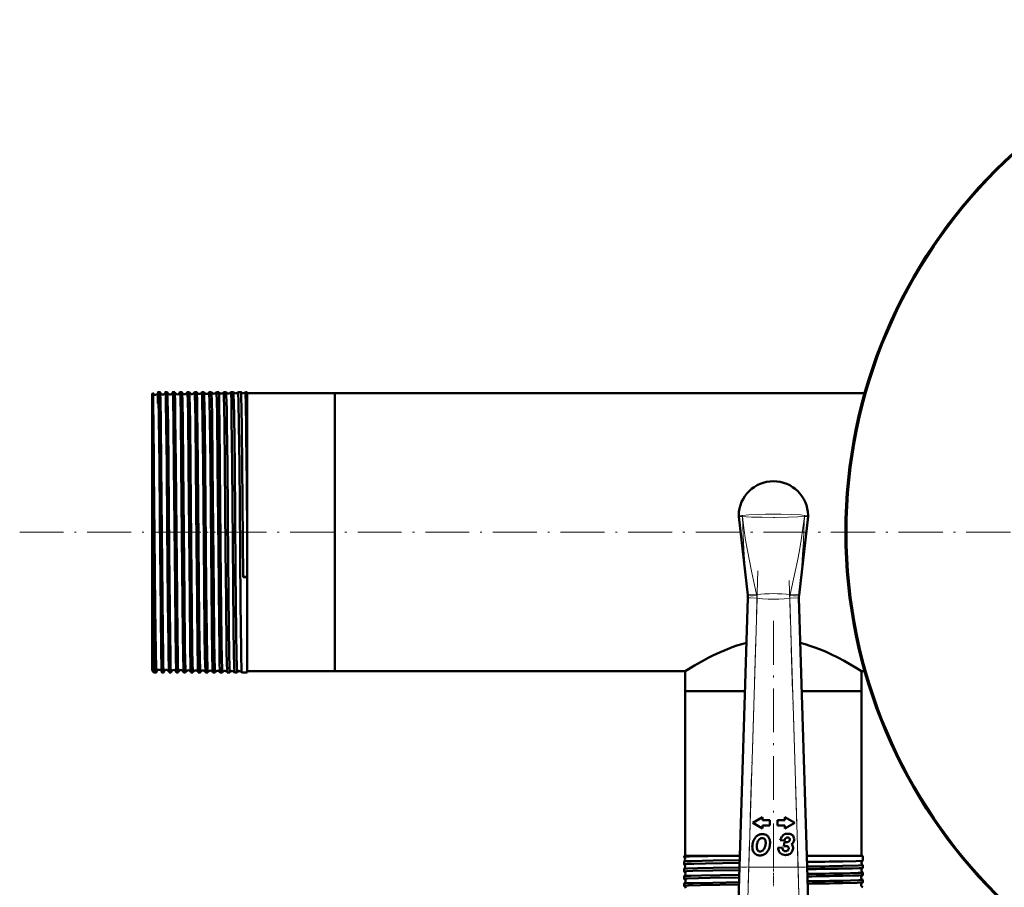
# Model space of a CAD drawing. Extents: x -1438 to 1837, y -1673 to 612.
# Tile 28 of 95: x -229 to 40, y -823 to -586. Entities that reach past the tile are written whole.
import ezdxf

# ---------------------------------------------------------------- set-up
doc = ezdxf.new("R2010")
doc.units = 0
doc.linetypes.add('DASHDOT', pattern=[18.5, 12, -3, 0.5, -3])

msp = doc.modelspace()

# ---------------------------------------------------------------- linework, layer by layer
at = {"color": 7, "lineweight": 50}
for p, q in [((-193.21, -688.03), (-193, -687.83)), ((-193.21, -688.03), (-193.21, -707.74)), ((-191.06, -687.53), (-191.56, -687.53)), ((-189.06, -687.53), (-189.56, -687.53)), ((-187.05, -687.53), (-187.57, -687.53)), ((-185.05, -687.53), (-185.57, -687.53)), ((-183.04, -687.53), (-183.58, -687.53)), ((-181.03, -687.53), (-181.59, -687.53)), ((-179.02, -687.53), (-179.59, -687.53)), ((-177.01, -687.53), (-177.61, -687.53)), ((-174.99, -687.53), (-175.62, -687.53)), ((-174.99, -687.54), (-174.99, -687.53)), ((-173.64, -687.53), (-173.64, -687.54)), ((-172.97, -687.53), (-173.64, -687.53)), ((-172.97, -687.54), (-172.97, -687.53)), ((-171.65, -687.53), (-171.66, -687.54)), ((-170.95, -687.53), (-171.65, -687.53)), ((-170.95, -687.54), (-170.95, -687.53)), ((-169.67, -687.53), (-169.68, -687.54)), ((-168.93, -687.53), (-169.67, -687.53)), ((-168.93, -687.54), (-168.93, -687.53)), ((-167.7, -687.53), (-167.7, -687.54)), ((-167.21, -687.53), (-167.7, -687.53)), ((-167.21, -687.53), (-167.21, -707.5)), ((-143.21, -687.84), (-167.21, -687.84)), ((-143.21, -687.84), (-143.21, -707.65)), ((-143.21, -687.84), (1.78, -687.84)), ((-143.21, -763.94), (-143.21, -687.84)), ((-193.21, -707.74), (-193.21, -763.75)), ((-192.71, -708.89), (-192.72, -707.51)), ((-168.32, -738.2), (-168.59, -707.5)), ((-167.21, -707.5), (-167.21, -724.99)), ((-143.21, -707.65), (-143.21, -763.94)), ((-192.71, -708.89), (-192.71, -764.25)), ((-32.69, -721.6), (-30.22, -743.08)), ((-13.73, -721.6), (-16.2, -743.08)), ((-167.21, -724.99), (-167.21, -738.15)), ((-168.32, -738.2), (-167.21, -738.19)), ((-167.21, -738.15), (-167.21, -738.19)), ((-167.21, -738.19), (-167.21, -764.25)), ((-30.22, -743.08), (-30.22, -743.09)), ((-16.2, -743.09), (-16.2, -743.08)), ((-32.44, -817.51), (-30.19, -743.87)), ((-30.19, -743.87), (-30.19, -743.8)), ((-16.23, -743.8), (-16.22, -743.87)), ((-16.22, -743.87), (-13.97, -817.51)), ((-193.21, -763.75), (-192.71, -764.25)), ((-192.06, -764.25), (-192.71, -764.25)), ((-191.99, -763.19), (-192, -763.48)), ((-190.06, -764.25), (-190.56, -764.25)), ((-188.06, -764.25), (-188.57, -764.25)), ((-186.05, -764.25), (-186.57, -764.25)), ((-184.04, -764.25), (-184.57, -764.25)), ((-182.04, -764.25), (-182.58, -764.25)), ((-180.03, -764.25), (-180.59, -764.25)), ((-178.01, -764.25), (-178.6, -764.25)), ((-176, -764.25), (-176.61, -764.25)), ((-173.98, -764.25), (-174.63, -764.25)), ((-173.98, -764.25), (-173.98, -764.25)), ((-172.64, -764.25), (-172.65, -764.25)), ((-171.96, -764.25), (-172.64, -764.25)), ((-171.96, -764.25), (-171.96, -764.25)), ((-170.66, -764.25), (-170.67, -764.25)), ((-169.94, -764.25), (-170.66, -764.25)), ((-169.94, -764.25), (-169.94, -764.25)), ((-168.68, -764.25), (-168.69, -764.25)), ((-167.21, -764.25), (-168.68, -764.25)), ((-143.21, -763.94), (-167.21, -763.94)), ((-143.21, -763.94), (-47.36, -763.94)), ((-47.36, -763.94), (-47.36, -769.44)), ((0.94, -763.94), (1.78, -763.94)), ((0.94, -763.94), (0.94, -769.44)), ((-47.36, -769.44), (-30.97, -769.44)), ((-47.36, -769.44), (-47.36, -814.44)), ((-47.36, -769.44), (-30.97, -769.44)), ((-15.44, -769.44), (-4.5, -769.44)), ((-15.44, -769.44), (0.94, -769.44)), ((-4.5, -769.44), (0.94, -769.44)), ((0.94, -769.44), (0.94, -814.44)), ((-26.17, -803.89), (-28.86, -805.44)), ((-28.86, -805.44), (-26.17, -806.99)), ((-26.17, -804.71), (-26.17, -803.89)), ((-24.17, -804.71), (-26.17, -804.71)), ((-24.17, -806.17), (-24.17, -804.71)), ((-20.05, -804.71), (-22.05, -804.71)), ((-22.05, -804.71), (-22.05, -806.17)), ((-20.05, -803.89), (-20.05, -804.71)), ((-17.36, -805.44), (-20.05, -803.89)), ((-20.05, -806.99), (-17.36, -805.44)), ((-26.17, -806.17), (-24.17, -806.17)), ((-26.17, -806.99), (-26.17, -806.17)), ((-22.05, -806.17), (-20.05, -806.17)), ((-20.05, -806.17), (-20.05, -806.99)), ((-21.32, -810.14), (-20.17, -810.29)), ((-20.13, -810.67), (-20.36, -811.8)), ((-19.77, -810.71), (-19.87, -810.71)), ((-18.86, -809.59), (-18.83, -809.62)), ((-20.79, -812.19), (-21.95, -812.29)), ((-19.02, -812.4), (-19.02, -812.45)), ((-47.67, -814.44), (-34.94, -814.44)), ((-47.67, -814.44), (-47.67, -814.78)), ((-47.67, -814.78), (-47.66, -814.79)), ((-47.66, -816), (-47.67, -816.01)), ((-47.67, -816.01), (-47.67, -816.76)), ((-34.94, -814.44), (-32.35, -814.44)), ((-14.07, -814.44), (-4.26, -814.44)), ((-4.26, -814.44), (1.25, -814.44)), ((1.25, -814.44), (1.25, -815.77)), ((1.25, -815.77), (1.25, -815.77)), ((-47.67, -818.03), (-47.67, -818.74)), ((-32.93, -833.42), (-32.44, -817.51)), ((-13.97, -817.51), (-13.49, -833.42)), ((1.25, -817.02), (1.25, -817.02)), ((1.25, -817.02), (1.25, -817.75)), ((1.25, -819.04), (1.25, -819.73)), ((-47.67, -820.05), (-47.67, -820.72)), ((1.25, -821.06), (1.25, -821.71)), ((-47.67, -822.07), (-47.67, -822.7))]:
    msp.add_line(p, q, dxfattribs=at)
at = {"color": 7, "lineweight": 18}
for p, q in [((-31.68, -721.57), (-31.69, -721.57)), ((-14.73, -721.57), (-14.73, -721.57)), ((-30.22, -743.09), (-30.26, -742.74)), ((-27.83, -742.95), (-27.78, -743.19)), ((-18.64, -743.19), (-18.59, -742.95)), ((-16.16, -742.74), (-16.2, -743.09)), ((-27.69, -743.95), (-30.19, -743.87)), ((-27.69, -743.95), (-29.94, -817.59)), ((-27.7, -743.9), (-27.69, -743.95)), ((-18.72, -743.95), (-16.22, -743.87)), ((-18.72, -743.95), (-18.72, -743.9)), ((-16.47, -817.59), (-18.72, -743.95)), ((-32.44, -817.51), (-29.94, -817.59)), ((-29.94, -817.59), (-30.43, -835.26)), ((-29.94, -817.59), (-16.47, -817.59)), ((-16.47, -817.59), (-13.97, -817.51)), ((-15.99, -835.26), (-16.47, -817.59))]:
    msp.add_line(p, q, dxfattribs=at)
at = {"color": 7, "linetype": 'DASHDOT', "lineweight": 18}
for p, q in [((-229.45, -725.89), (491.9, -725.89)), ((319.14, -725.89), (-45.56, -725.89)), ((-27.47, -736.5), (-30.17, -825.04)), ((-16.25, -825.04), (-18.95, -736.5)), ((-23.21, -750.15), (-23.21, -822.82))]:
    msp.add_line(p, q, dxfattribs=at)
at = {"color": 7, "linetype": 'DASHDOT', "lineweight": 18, "ltscale": 0.036654}
msp.add_line((-193.33, -725.89), (-191.87, -725.89), dxfattribs=at)
at = {"color": 7, "linetype": 'DASHDOT', "lineweight": 18, "ltscale": 0.0356}
msp.add_line((-189.92, -725.89), (-191.34, -725.89), dxfattribs=at)
at = {"color": 7, "linetype": 'DASHDOT', "lineweight": 18, "ltscale": 0.035617}
msp.add_line((-187.92, -725.89), (-189.34, -725.89), dxfattribs=at)
at = {"color": 7, "linetype": 'DASHDOT', "lineweight": 18, "ltscale": 0.035678}
msp.add_line((-185.92, -725.89), (-187.35, -725.89), dxfattribs=at)
at = {"color": 7, "linetype": 'DASHDOT', "lineweight": 18, "ltscale": 0.035936}
msp.add_line((-183.91, -725.89), (-185.35, -725.89), dxfattribs=at)
at = {"color": 7, "linetype": 'DASHDOT', "lineweight": 18, "ltscale": 0.03633}
msp.add_line((-181.91, -725.89), (-183.36, -725.89), dxfattribs=at)
at = {"color": 7, "linetype": 'DASHDOT', "lineweight": 18, "ltscale": 0.036844}
msp.add_line((-179.89, -725.89), (-181.37, -725.89), dxfattribs=at)
at = {"color": 7, "linetype": 'DASHDOT', "lineweight": 18, "ltscale": 0.037483}
msp.add_line((-177.88, -725.89), (-179.38, -725.89), dxfattribs=at)
at = {"color": 7, "linetype": 'DASHDOT', "lineweight": 18, "ltscale": 0.038246}
msp.add_line((-175.87, -725.89), (-177.4, -725.89), dxfattribs=at)
at = {"color": 7, "linetype": 'DASHDOT', "lineweight": 18, "ltscale": 0.039149}
msp.add_line((-173.85, -725.89), (-175.41, -725.89), dxfattribs=at)
at = {"color": 7, "linetype": 'DASHDOT', "lineweight": 18, "ltscale": 0.040157}
msp.add_line((-171.82, -725.89), (-173.43, -725.89), dxfattribs=at)
at = {"color": 7, "linetype": 'DASHDOT', "lineweight": 18, "ltscale": 0.041325}
msp.add_line((-169.8, -725.89), (-171.45, -725.89), dxfattribs=at)
at = {"color": 7, "linetype": 'DASHDOT', "lineweight": 18, "ltscale": 0.433284}
msp.add_line((-14.54, -817.59), (-31.87, -817.59), dxfattribs=at)
at = {"color": 7, "linetype": 'DASHDOT', "lineweight": 18, "ltscale": 0.045029}
msp.add_line((-23.21, -817.09), (-23.21, -818.89), dxfattribs=at)
at = {"color": 7, "linetype": 'DASHDOT', "lineweight": 18, "ltscale": 0.043887}
msp.add_line((-23.21, -819.12), (-23.21, -820.87), dxfattribs=at)
at = {"color": 7, "linetype": 'DASHDOT', "lineweight": 18, "ltscale": 0.042889}
msp.add_line((-23.21, -821.14), (-23.21, -822.86), dxfattribs=at)
at = {"color": 7, "lineweight": 50}
for points in [[(-192.72, -707.51), (-192.84, -695.79), (-192.89, -691.64), (-192.95, -688.84), (-192.99, -687.87), (-192.99, -687.84), (-193, -687.83)], [(-191.56, -687.53), (-191.56, -687.53), (-191.57, -687.54), (-191.57, -687.54), (-191.57, -687.56), (-191.6, -687.74), (-191.66, -689.38), (-191.69, -690.63)], [(-191.22, -707.5), (-191.37, -694.6), (-191.46, -689.37), (-191.51, -687.98), (-191.55, -687.58), (-191.55, -687.55), (-191.56, -687.54), (-191.56, -687.53), (-191.56, -687.53), (-191.56, -687.53)], [(-191.02, -687.93), (-191.05, -687.58), (-191.05, -687.55), (-191.06, -687.54), (-191.06, -687.53), (-191.06, -687.53), (-191.06, -687.53)], [(-190.72, -707.5), (-190.85, -695.73), (-190.95, -689.69), (-191.02, -687.93)], [(-189.56, -687.53), (-189.57, -687.53), (-189.57, -687.53), (-189.57, -687.54), (-189.57, -687.55), (-189.59, -687.68)], [(-189.22, -707.5), (-189.34, -696.39), (-189.44, -690.22), (-189.5, -688.26), (-189.53, -687.74), (-189.55, -687.56), (-189.56, -687.54), (-189.56, -687.54), (-189.56, -687.53), (-189.56, -687.53)], [(-189.03, -687.66), (-189.05, -687.55), (-189.05, -687.54), (-189.06, -687.53), (-189.06, -687.53)], [(-188.72, -707.5), (-188.83, -696.72), (-188.96, -689.53), (-189.02, -687.82), (-189.03, -687.66)], [(-187.57, -687.53), (-187.57, -687.53), (-187.57, -687.54), (-187.57, -687.54), (-187.59, -687.64)], [(-187.23, -707.5), (-187.35, -696.22), (-187.47, -689.31), (-187.53, -687.75), (-187.56, -687.56), (-187.56, -687.54), (-187.56, -687.54), (-187.56, -687.53), (-187.57, -687.53)], [(-187.04, -687.59), (-187.05, -687.54), (-187.05, -687.54), (-187.05, -687.53), (-187.05, -687.53)], [(-186.71, -707.5), (-186.86, -694.42), (-186.94, -690.01), (-187, -688.01), (-187.04, -687.59)], [(-185.57, -687.53), (-185.57, -687.53), (-185.57, -687.54), (-185.58, -687.54), (-185.59, -687.59)], [(-185.23, -707.5), (-185.39, -693.89), (-185.48, -689.19), (-185.54, -687.72), (-185.56, -687.55), (-185.57, -687.54), (-185.57, -687.54), (-185.57, -687.53), (-185.57, -687.53)], [(-184.71, -707.5), (-184.83, -696.04), (-184.93, -689.96), (-185, -687.93), (-185.04, -687.57)], [(-183.24, -707.5), (-183.39, -693.85), (-183.47, -689.89), (-183.53, -687.9), (-183.56, -687.57), (-183.57, -687.55), (-183.57, -687.54), (-183.57, -687.53), (-183.58, -687.53), (-183.58, -687.53)], [(-182.7, -707.5), (-182.82, -696.06), (-182.89, -691.73), (-182.96, -688.66), (-183.01, -687.74), (-183.03, -687.55)], [(-181.25, -707.5), (-181.38, -695.49), (-181.45, -691.1), (-181.51, -688.67), (-181.54, -687.95), (-181.57, -687.58), (-181.58, -687.55), (-181.58, -687.54), (-181.58, -687.53), (-181.58, -687.53), (-181.59, -687.53)], [(-180.69, -707.5), (-180.78, -698.94), (-180.86, -692.79), (-180.93, -689.28), (-180.97, -688.2), (-181.01, -687.66), (-181.02, -687.55)], [(-179.26, -707.5), (-179.39, -695.28), (-179.49, -689.7), (-179.54, -688.14), (-179.58, -687.6), (-179.59, -687.54), (-179.59, -687.54), (-179.59, -687.53), (-179.59, -687.53)], [(-178.68, -707.5), (-178.8, -696.02), (-178.87, -691.69), (-178.94, -688.64), (-178.99, -687.71), (-179, -687.58), (-179.01, -687.54)], [(-177.27, -707.5), (-177.41, -694.65), (-177.49, -690.23), (-177.57, -687.84), (-177.59, -687.57), (-177.6, -687.54), (-177.6, -687.54), (-177.6, -687.53), (-177.6, -687.53), (-177.61, -687.53)], [(-176.66, -707.5), (-176.82, -693.93), (-176.89, -689.94), (-176.96, -687.94), (-176.99, -687.61), (-177, -687.54)], [(-175.28, -707.5), (-175.44, -693.83), (-175.51, -689.89), (-175.57, -687.92), (-175.6, -687.58), (-175.61, -687.55), (-175.61, -687.54), (-175.62, -687.53), (-175.62, -687.53), (-175.62, -687.53)], [(-174.65, -707.5), (-174.77, -696), (-174.84, -691.67), (-174.91, -688.62), (-174.96, -687.69), (-174.98, -687.57), (-174.99, -687.54)], [(-173.3, -707.5), (-173.42, -696.41), (-173.48, -692.13), (-173.57, -688.36), (-173.61, -687.63), (-173.63, -687.54), (-173.63, -687.54), (-173.63, -687.53), (-173.64, -687.53)], [(-172.63, -707.5), (-172.75, -696.45), (-172.81, -692.19), (-172.91, -688.39), (-172.95, -687.66), (-172.96, -687.56), (-172.97, -687.54)], [(-171.32, -707.5), (-171.46, -694.65), (-171.53, -690.23), (-171.61, -687.84), (-171.64, -687.57), (-171.65, -687.54), (-171.65, -687.54), (-171.65, -687.53), (-171.65, -687.53), (-171.65, -687.53)], [(-170.61, -707.5), (-170.76, -693.95), (-170.82, -690.72), (-170.9, -688.04), (-170.93, -687.61), (-170.94, -687.55), (-170.95, -687.54)], [(-169.34, -707.5), (-169.45, -696.38), (-169.55, -690.22), (-169.63, -687.86), (-169.66, -687.57), (-169.67, -687.54), (-169.67, -687.54), (-169.67, -687.53), (-169.67, -687.53), (-169.67, -687.53)], [(-168.59, -707.5), (-168.69, -697.83), (-168.78, -691.4), (-168.82, -689.56), (-168.89, -687.8), (-168.91, -687.58), (-168.92, -687.54), (-168.93, -687.54)], [(-167.36, -707.5), (-167.46, -697.75), (-167.58, -690.3), (-167.63, -688.41), (-167.66, -687.85), (-167.68, -687.57), (-167.69, -687.54), (-167.69, -687.54), (-167.69, -687.53), (-167.69, -687.53), (-167.7, -687.53)], [(-190.67, -762.15), (-190.73, -759.17), (-190.87, -747.58), (-191.09, -722.07), (-191.22, -707.5)], [(-190.06, -764.25), (-190.06, -764.25), (-190.06, -764.25), (-190.06, -764.25), (-190.07, -764.24), (-190.07, -764.22), (-190.1, -763.98), (-190.17, -761.87), (-190.22, -759.54), (-190.31, -753.12), (-190.49, -734.79), (-190.72, -707.5)], [(-188.6, -764), (-188.65, -762.82), (-188.72, -759.72), (-188.77, -756.22), (-188.9, -745.11), (-189.08, -724.22), (-189.22, -707.5)], [(-188.06, -764.25), (-188.06, -764.25), (-188.06, -764.25), (-188.06, -764.25), (-188.07, -764.19), (-188.11, -763.72), (-188.15, -762.79), (-188.21, -759.71), (-188.3, -753.9), (-188.37, -746.99), (-188.52, -731.01), (-188.72, -707.5)], [(-186.59, -764.17), (-186.63, -763.47), (-186.72, -760.16), (-186.83, -752.14), (-186.94, -740.79), (-187.23, -707.5)], [(-186.05, -764.25), (-186.05, -764.25), (-186.06, -764.25), (-186.06, -764.24), (-186.07, -764.19), (-186.11, -763.66), (-186.14, -762.63), (-186.22, -759.22), (-186.28, -754.9), (-186.4, -743.86), (-186.63, -716.63), (-186.71, -707.5)], [(-184.59, -764.21), (-184.64, -763.47), (-184.73, -759.51), (-184.82, -753.59), (-184.99, -736.24), (-185.23, -707.5)], [(-184.04, -764.25), (-184.05, -764.25), (-184.05, -764.25), (-184.05, -764.24), (-184.07, -764.17), (-184.11, -763.53), (-184.18, -760.69), (-184.24, -757.46), (-184.39, -743.83), (-184.47, -734.63), (-184.71, -707.5)], [(-182.59, -764.23), (-182.62, -763.99), (-182.67, -762.82), (-182.77, -757.47), (-182.93, -743.78), (-183, -735.01), (-183.24, -707.5)], [(-182.04, -764.25), (-182.04, -764.25), (-182.04, -764.25), (-182.04, -764.24), (-182.06, -764.17), (-182.1, -763.53), (-182.14, -762.16), (-182.23, -757.54), (-182.35, -747.2), (-182.52, -728.62), (-182.7, -707.5)], [(-180.6, -764.23), (-180.62, -764.08), (-180.66, -763.3), (-180.7, -761.93), (-180.78, -757.64), (-180.93, -744.17), (-181.06, -729.33), (-181.25, -707.5)], [(-180.03, -764.25), (-180.03, -764.25), (-180.03, -764.25), (-180.03, -764.25), (-180.04, -764.23), (-180.05, -764.09), (-180.11, -762.82), (-180.16, -760.99), (-180.25, -755.51), (-180.31, -750.32), (-180.51, -728.66), (-180.69, -707.5)], [(-178.61, -764.24), (-178.62, -764.18), (-178.64, -763.92), (-178.71, -762.02), (-178.75, -759.78), (-178.84, -753.51), (-178.97, -740.5), (-179.26, -707.5)], [(-178.01, -764.25), (-178.02, -764.25), (-178.02, -764.25), (-178.02, -764.25), (-178.03, -764.19), (-178.07, -763.72), (-178.1, -762.79), (-178.17, -759.72), (-178.25, -753.91), (-178.39, -741.12), (-178.68, -707.5)], [(-176.62, -764.24), (-176.62, -764.22), (-176.67, -763.66), (-176.7, -762.79), (-176.76, -760), (-176.88, -751.04), (-177.07, -730.71), (-177.27, -707.5)], [(-176, -764.25), (-176, -764.25), (-176, -764.25), (-176, -764.25), (-176.01, -764.24), (-176.01, -764.2), (-176.05, -763.81), (-176.08, -763.04), (-176.14, -760.45), (-176.22, -755.13), (-176.35, -743.21), (-176.44, -733.77), (-176.66, -707.5)], [(-174.63, -764.25), (-174.64, -764.22), (-174.65, -764.12), (-174.69, -763.4), (-174.73, -762.09), (-174.81, -757.91), (-174.9, -751.1), (-175.08, -730.55), (-175.28, -707.5)], [(-173.98, -764.25), (-173.98, -764.25), (-173.99, -764.25), (-173.99, -764.25), (-173.99, -764.23), (-174.01, -764.09), (-174.07, -762.82), (-174.12, -760.99), (-174.2, -755.51), (-174.37, -739.56), (-174.65, -707.5)], [(-172.65, -764.25), (-172.66, -764.22), (-172.67, -764.13), (-172.71, -763.42), (-172.75, -762.12), (-172.83, -757.96), (-172.98, -744.81), (-173.1, -730.77), (-173.3, -707.5)], [(-171.96, -764.25), (-171.96, -764.25), (-171.97, -764.25), (-171.97, -764.25), (-171.97, -764.23), (-171.99, -764.09), (-172.05, -762.82), (-172.13, -759.23), (-172.23, -752.19), (-172.4, -733.42), (-172.63, -707.5)], [(-170.67, -764.25), (-170.67, -764.24), (-170.68, -764.21), (-170.7, -764.04), (-170.75, -762.69), (-170.83, -758.97), (-170.92, -751.81), (-171.13, -728.79), (-171.32, -707.5)], [(-169.94, -764.25), (-169.94, -764.25), (-169.94, -764.25), (-169.95, -764.25), (-169.95, -764.24), (-169.96, -764.22), (-169.98, -763.94), (-170.03, -762.69), (-170.1, -759.48), (-170.19, -753.64), (-170.36, -736.34), (-170.61, -707.5)], [(-168.69, -764.25), (-168.69, -764.23), (-168.71, -764.15), (-168.75, -763.53), (-168.84, -759.73), (-168.86, -758.17), (-169.01, -745.32), (-169.24, -718.62), (-169.34, -707.5)], [(-192.06, -764.25), (-192.06, -764.25), (-192.06, -764.25), (-192.07, -764.25), (-192.07, -764.24), (-192.07, -764.22), (-192.1, -764), (-192.15, -762.83), (-192.23, -758.77), (-192.38, -746.57), (-192.56, -726.76), (-192.71, -708.89)], [(-47.36, -763.94), (-44.81, -762.38), (-42.33, -760.96), (-40.87, -760.19), (-39.57, -759.54), (-38.18, -758.89), (-35.8, -757.88), (-34.51, -757.39), (-33.17, -756.94), (-31.88, -756.55), (-30.57, -756.2)], [(-15.85, -756.2), (-14.51, -756.56), (-13.2, -756.95), (-11.86, -757.41), (-10.56, -757.9), (-8.97, -758.56), (-7.45, -759.26), (-5.55, -760.19), (-3.82, -761.11), (-2.3, -761.97), (-0.7, -762.93), (0.94, -763.94)], [(-190.56, -764.25), (-190.57, -764.25), (-190.57, -764.25), (-190.57, -764.24), (-190.59, -764.15), (-190.63, -763.36), (-190.67, -762.15)], [(-192.03, -764.09), (-192.05, -764.23), (-192.06, -764.25), (-192.06, -764.25), (-192.06, -764.25), (-192.06, -764.25)], [(-190.04, -764.13), (-190.05, -764.24), (-190.06, -764.25), (-190.06, -764.25), (-190.06, -764.25)], [(-188.57, -764.25), (-188.57, -764.25), (-188.57, -764.25), (-188.57, -764.25), (-188.57, -764.24), (-188.58, -764.22), (-188.6, -764)], [(-188.04, -764.18), (-188.05, -764.24), (-188.05, -764.25), (-188.05, -764.25), (-188.06, -764.25)], [(-186.57, -764.25), (-186.57, -764.25), (-186.57, -764.25), (-186.58, -764.24), (-186.59, -764.17)], [(-34.94, -814.44), (-41.17, -814.54), (-46.19, -814.67), (-47.42, -814.73), (-47.64, -814.76), (-47.66, -814.77), (-47.67, -814.77), (-47.67, -814.78), (-47.67, -814.78)], [(-32.39, -815.63), (-39.67, -815.74), (-45.67, -815.88), (-47.39, -815.96), (-47.62, -815.99), (-47.65, -816), (-47.66, -816)], [(1.25, -815.77), (1.24, -815.78), (1.21, -815.79), (1.04, -815.81), (-0.57, -815.89), (-4.26, -815.98)], [(-32.41, -816.38), (-41.81, -816.53), (-44.97, -816.61), (-46.81, -816.67), (-47.36, -816.71), (-47.63, -816.74), (-47.66, -816.75), (-47.66, -816.75), (-47.67, -816.75), (-47.67, -816.76)], [(-32.47, -818.36), (-39.81, -818.48), (-45.22, -818.59), (-46.88, -818.66), (-47.58, -818.71), (-47.66, -818.73), (-47.67, -818.73), (-47.67, -818.73), (-47.67, -818.74)], [(-32.45, -817.65), (-39.69, -817.77), (-43.96, -817.85), (-46.75, -817.94), (-47.47, -817.99), (-47.63, -818.01), (-47.66, -818.03)], [(1.25, -817.02), (1.25, -817.02), (1.25, -817.03), (1.24, -817.03), (1.23, -817.04), (1.08, -817.06), (0.05, -817.12), (-4.26, -817.24)], [(1.24, -817.75), (1.23, -817.76), (1.18, -817.77), (0.86, -817.8), (0.28, -817.83), (-1.58, -817.9), (-4.26, -817.96)], [(1.25, -819.04), (1.25, -819.04), (1.25, -819.05), (1.25, -819.05), (1.23, -819.06), (1.1, -819.08), (-0.02, -819.15), (-4.26, -819.26)], [(-32.53, -820.35), (-40.47, -820.47), (-43.66, -820.54), (-46.68, -820.63), (-47.39, -820.67), (-47.64, -820.7), (-47.66, -820.71), (-47.66, -820.71), (-47.67, -820.72), (-47.67, -820.72)], [(-32.51, -819.67), (-42.87, -819.85), (-45.82, -819.93), (-46.82, -819.97), (-47.54, -820.02), (-47.64, -820.04), (-47.66, -820.05)], [(-32.57, -821.69), (-39.75, -821.81), (-45.15, -821.92), (-46.83, -821.99), (-47.55, -822.04), (-47.64, -822.05), (-47.66, -822.06)], [(1.24, -819.73), (1.23, -819.74), (1.18, -819.75), (0.85, -819.78), (0.27, -819.82), (-1.58, -819.88), (-4.26, -819.94)], [(1.25, -821.06), (1.25, -821.06), (1.25, -821.07), (1.25, -821.07), (1.24, -821.07), (1.21, -821.08), (0.86, -821.12), (0.18, -821.16), (-2.07, -821.23), (-4.26, -821.28)], [(1.24, -821.72), (1.2, -821.73), (1.01, -821.75), (-0.32, -821.82), (-4.26, -821.93)], [(-32.59, -822.33), (-43.13, -822.51), (-46.43, -822.6), (-47.35, -822.65), (-47.58, -822.68), (-47.66, -822.69), (-47.67, -822.7), (-47.67, -822.7), (-47.67, -822.7)]]:
    msp.add_lwpolyline(points, dxfattribs=at)
at = {"color": 7, "lineweight": 18}
for points in [[(-32.71, -721.26), (-32.71, -721.26), (-32.69, -721.26), (-32.59, -721.26), (-31.7, -721.29)], [(-31.7, -721.57), (-32.65, -721.6), (-32.69, -721.6), (-32.69, -721.6), (-32.69, -721.6)], [(-31.7, -721.29), (-29.89, -721.13), (-27.37, -721.01), (-25.41, -720.97), (-23.21, -720.96)], [(-30.26, -742.74), (-30.78, -737.48), (-31.2, -732.2), (-31.49, -726.89), (-31.7, -721.57)], [(-23.21, -721.84), (-26.31, -721.82), (-29.16, -721.74), (-30.66, -721.66), (-31.69, -721.57)], [(-31.68, -721.57), (-31.3, -724.81), (-30.82, -728.03), (-30.33, -730.9), (-29.79, -733.76), (-29.2, -736.6), (-27.83, -742.95)], [(-23.21, -720.96), (-21.12, -720.97), (-18.18, -721.04), (-15.8, -721.18), (-14.72, -721.29)], [(-14.73, -721.57), (-16.48, -721.7), (-19.07, -721.8), (-22.8, -721.84), (-23.21, -721.84)], [(-18.59, -742.95), (-17.22, -736.61), (-16.63, -733.77), (-16.09, -730.91), (-15.6, -728.04), (-15.12, -724.81), (-14.73, -721.57)], [(-14.72, -721.57), (-14.85, -725.11), (-15.01, -728.65), (-15.2, -731.94), (-15.44, -735.22), (-15.77, -738.99), (-16.16, -742.74)], [(-14.72, -721.29), (-13.74, -721.26), (-13.71, -721.26), (-13.71, -721.26), (-13.71, -721.26)], [(-13.73, -721.6), (-13.73, -721.6), (-13.74, -721.6), (-13.85, -721.6), (-14.72, -721.57)], [(-27.7, -743.9), (-29.47, -743.84), (-30.17, -743.8), (-30.19, -743.8), (-30.19, -743.8)], [(-18.72, -743.95), (-20.23, -744.1), (-21.74, -744.19), (-23.18, -744.22), (-24.61, -744.19), (-26.15, -744.1), (-27.69, -743.95)], [(-16.23, -743.8), (-16.23, -743.8), (-16.23, -743.8), (-16.26, -743.8), (-16.56, -743.82), (-18.72, -743.9)]]:
    msp.add_lwpolyline(points, dxfattribs=at)
at = {"color": 7, "lineweight": 50}
msp.add_circle((136.79, -725.89), 140, dxfattribs=at)
for centre, radius, start, end in [((136.79, -725.89), 140.27, 90, 270), ((-193, -687.83), 0.00315, 354.7032, 112.6783), ((-192.31, -687.53), 0.744, 203.4481, 273.7283), ((-192.31, -687.54), 0.737, 273.3138, 347.6902), ((-190.32, -687.5), 0.74, 193.6106, 273.8942), ((-190.31, -687.5), 0.737, 273.2791, 347.6441), ((-188.32, -687.47), 0.739, 192.9103, 273.9635), ((-188.31, -687.47), 0.736, 273.2163, 347.5984), ((-186.32, -687.43), 0.738, 192.3594, 274.0333), ((-186.31, -687.43), 0.736, 273.2373, 347.6414), ((-185.09, -687.57), 0.0493, 358.6271, 41.2036), ((-184.32, -687.4), 0.739, 193.2687, 273.9497), ((-184.31, -687.4), 0.738, 273.3031, 346.7899), ((-183.54, -687.57), 0.0489, 138.8207, 181.4778), ((-183.06, -687.55), 0.0288, 0.4157, 48.9947), ((-182.32, -687.36), 0.741, 195.1965, 273.8573), ((-182.31, -687.36), 0.74, 273.3821, 344.8677), ((-181.57, -687.55), 0.0285, 131.0654, 179.7417), ((-181.04, -687.55), 0.0192, 2.8916, 55.6593), ((-180.31, -687.32), 0.743, 197.5459, 273.7922), ((-180.31, -687.32), 0.741, 273.4569, 342.5085), ((-179.58, -687.55), 0.0189, 124.3784, 177.2761), ((-179.03, -687.55), 0.0138, 5.9687, 61.5169), ((-178.31, -687.29), 0.743, 200.1057, 273.7572), ((-178.31, -687.29), 0.743, 273.4988, 339.9422), ((-177.6, -687.54), 0.0135, 118.4026, 174.265), ((-177.01, -687.54), 0.0107, 9.3811, 66.4284), ((-176.31, -687.25), 0.744, 202.8055, 273.7237), ((-176.31, -687.25), 0.743, 273.527, 337.237), ((-175.62, -687.54), 0.0103, 113.2812, 170.6999), ((-174.31, -687.22), 0.745, 205.6186, 273.7008), ((-174.31, -687.22), 0.744, 273.5498, 334.4154), ((-172.31, -687.18), 0.745, 208.5378, 273.6927), ((-172.31, -687.18), 0.745, 273.5751, 331.4834), ((-170.31, -687.15), 0.745, 211.5554, 273.6777), ((-170.31, -687.15), 0.745, 273.5828, 328.468), ((-168.31, -687.11), 0.746, 214.7181, 273.6581), ((-168.31, -687.11), 0.745, 273.5853, 325.3141), ((-15776.39, -849.5), 15609.68, 0.45703, 0.521214), ((-23.21, -721.44), 9.5, 90, 178.9168), ((-23.21, -721.44), 9.5, 1.0875, 89.9999), ((-30.21, -721.31), 2.5, 178.92, 186.5601), ((-16.24, -721.31), 2.53, 353.4796, 1.0425), ((-35.23, -743.64), 5.04, 358.2598, 6.283), ((-11.19, -743.64), 5.04, 173.717, 181.7402), ((-191.32, -764.27), 0.738, 87.0627, 167.5895), ((-191.31, -764.27), 0.74, 14.2855, 87.6062), ((-189.32, -764.3), 0.738, 87.0154, 167.5481), ((-189.31, -764.3), 0.738, 13.35, 87.7003), ((-187.32, -764.33), 0.738, 86.9982, 167.6163), ((-187.31, -764.33), 0.737, 12.4592, 87.7724), ((-186.11, -764.21), 0.0684, 322.9723, 1.9414), ((-185.32, -764.37), 0.738, 87.025, 167.3976), ((-185.31, -764.37), 0.737, 12.5744, 87.7628), ((-184.52, -764.21), 0.0685, 177.9758, 216.9253), ((-184.07, -764.23), 0.037, 314.7354, 0.6159), ((-183.32, -764.41), 0.74, 87.1115, 165.8569), ((-183.31, -764.41), 0.739, 14.1043, 87.674), ((-182.56, -764.23), 0.0369, 179.2941, 225.0843), ((-182.05, -764.23), 0.0236, 307.8416, 358.5455), ((-181.32, -764.44), 0.742, 87.188, 163.6601), ((-181.31, -764.44), 0.741, 16.303, 87.5838), ((-180.58, -764.23), 0.023, 181.366, 232.4116), ((-180.03, -764.24), 0.0162, 301.3736, 355.646), ((-179.31, -764.48), 0.743, 87.2431, 161.2106), ((-179.31, -764.48), 0.742, 18.7629, 87.538), ((-178.59, -764.24), 0.0159, 184.1363, 238.7446), ((-177.31, -764.51), 0.744, 87.276, 158.5644), ((-178.02, -764.24), 0.0121, 296.0214, 352.3982), ((-177.31, -764.51), 0.743, 21.3927, 87.5085), ((-176.61, -764.24), 0.0117, 187.4826, 244.2674), ((-176, -764.24), 0.00966, 291.5752, 348.9766), ((-175.31, -764.55), 0.744, 87.308, 155.7921), ((-175.31, -764.55), 0.744, 24.1648, 87.4814), ((-174.62, -764.24), 0.00953, 193.0587, 248.4618), ((-173.31, -764.59), 0.745, 87.3222, 152.9463), ((-173.31, -764.59), 0.745, 27.0331, 87.4584), ((-171.31, -764.62), 0.745, 87.3314, 149.9664), ((-171.31, -764.62), 0.745, 30.0071, 87.4394), ((-169.31, -764.66), 0.746, 87.3575, 146.8695), ((-169.31, -764.66), 0.745, 33.1075, 87.4382), ((-24.07, -812.06), 4.91, 162.0791, 179.924), ((-25.38, -811.64), 3.53, 140.9519, 162.0791), ((-26.16, -811), 2.53, 122.3254, 140.9519), ((-24.81, -811.77), 2.93, 157.419, 166.8649), ((-25.48, -811.5), 2.21, 146.6467, 157.419), ((-26.31, -810.77), 2.26, 102.7073, 122.3254), ((-25.48, -811.49), 2.2, 135.8813, 146.6467), ((-26.09, -810.9), 1.35, 122.4893, 135.8813), ((-26.23, -810.68), 1.09, 114.3724, 122.4893), ((-26.25, -811.02), 2.5, 96.047, 102.7073), ((-26.26, -810.62), 1.02, 106.0127, 114.3724), ((-26.26, -810.63), 1.03, 97.756, 106.0127), ((-26.21, -811.44), 2.93, 89.924, 96.047), ((-26.24, -810.77), 1.17, 89.924, 97.756), ((-26.24, -810.57), 0.972, 83.8593, 89.924), ((-26.21, -810.8), 2.29, 72.3526, 89.924), ((-26.22, -810.42), 0.825, 77.3748, 83.8593), ((-26.21, -810.34), 0.742, 57.4405, 77.3748), ((-26.32, -810.52), 0.96, 39.4887, 57.4405), ((-26.35, -810.55), 0.996, 16.3019, 39.4887), ((-26.06, -810.34), 1.81, 52.3065, 72.3526), ((-27.49, -810.88), 2.18, 360, 16.3019), ((-28.13, -810.88), 2.82, 351.515, 359.924), ((-26.13, -810.42), 1.91, 46.7792, 52.3065), ((-26.24, -810.54), 2.08, 41.5011, 46.7792), ((-26.21, -810.52), 2.04, 18.1127, 41.5011), ((-27.33, -810.88), 3.22, 0, 18.1127), ((-28.87, -810.88), 4.75, 348.7848, 359.924), ((-17.8, -811.18), 3.67, 146.3342, 163.6082), ((-19.57, -810), 1.53, 124.7057, 146.3342), ((-19.5, -810.11), 1.67, 114.6255, 124.7057), ((-19.39, -810.33), 1.91, 105.2979, 114.6255), ((-17.86, -811.02), 2.43, 145.8259, 162.3443), ((-19.76, -808.69), 2.02, 259.4174, 265.8514), ((-19.77, -808.79), 1.91, 265.8514, 267.1369), ((-19.33, -810.56), 2.15, 97.0645, 105.2979), ((-19.63, -809.82), 0.289, 115.7376, 145.8259), ((-19.77, -807.96), 2.75, 270.0719, 276.0854), ((-19.3, -810.51), 1.05, 109.5545, 115.7376), ((-19.33, -810.41), 0.95, 103.1029, 109.5545), ((-19.25, -811.26), 2.86, 90.021, 97.0645), ((-19.34, -810.39), 0.929, 96.5352, 103.1029), ((-19.65, -809.15), 1.56, 276.0854, 283.9438), ((-19.33, -810.41), 0.948, 90.021, 96.5352), ((-19.33, -810.89), 1.43, 82.8787, 90.021), ((-19.55, -809.54), 1.15, 283.9438, 294.0681), ((-19.25, -811.07), 2.67, 81.8925, 90.021), ((-19.25, -810.26), 0.785, 73.6908, 82.8787), ((-19.36, -809.97), 0.676, 294.0681, 306.6588), ((-19.2, -810.06), 0.577, 62.1451, 73.6908), ((-19.28, -810.08), 0.543, 306.6588, 325.9473), ((-19.09, -809.86), 0.357, 49.1441, 62.1451), ((-19.13, -810.29), 1.88, 72.0423, 81.8925), ((-19.08, -809.84), 0.332, 18.3964, 42.5937), ((-19.31, -810.06), 0.577, 325.9473, 344.8128), ((-19.49, -809.98), 0.77, 0.021, 18.3964), ((-19.45, -810.02), 0.73, 344.8128, 352.9701), ((-19.77, -809.98), 1.04, 352.9701, 360), ((-19.06, -810.07), 1.64, 60.6248, 72.0423), ((-18.96, -809.89), 1.44, 48.3036, 60.6248), ((-19.04, -810.01), 1.5, 310.4133, 327.4215), ((-18.91, -809.83), 1.36, 25.2295, 48.3036), ((-19, -810.04), 1.45, 327.4215, 344.995), ((-19.05, -809.9), 1.51, 3.5317, 25.2295), ((-19.44, -809.92), 1.91, 344.995, 1.7265), ((-19.33, -809.91), 1.8, 1.7475, 3.5317), ((-25.91, -812.06), 3.07, 180, 192.1342), ((-26.68, -812.22), 2.28, 192.1342, 206.4763), ((-26.95, -812.36), 1.99, 206.4763, 223.0363), ((-24.92, -811.97), 2.86, 172.5105, 179.924), ((-25.44, -811.97), 2.34, 180, 195.9233), ((-22.73, -812.26), 5.07, 166.8649, 172.5105), ((-26.79, -812.36), 0.929, 195.9233, 238.2264), ((-26.88, -812.5), 0.762, 238.2264, 257.9682), ((-26.86, -812.4), 0.862, 257.9682, 264.1567), ((-26.85, -812.24), 1.02, 264.1567, 269.924), ((-26.85, -812.32), 0.947, 269.924, 276.3311), ((-26.85, -812.28), 0.985, 276.3311, 282.6353), ((-26.86, -812.23), 1.03, 282.6353, 288.6933), ((-26.91, -812.08), 1.19, 288.6933, 294.3941), ((-26.87, -812.18), 1.09, 294.3941, 306.5931), ((-27.12, -811.83), 1.52, 306.5931, 317.1586), ((-27.51, -811.47), 2.05, 317.1586, 325.2851), ((-27.72, -811.33), 2.3, 325.2851, 332.9844), ((-28.29, -811.04), 2.94, 332.9844, 339.1418), ((-28.68, -810.89), 3.36, 339.1418, 344.9445), ((-26.89, -811.81), 2.53, 304.1102, 321.6261), ((-28.96, -810.75), 3.67, 344.062, 351.515), ((-27.47, -811.35), 3.27, 321.6261, 336.8653), ((-28.3, -810.99), 4.18, 336.8653, 348.7848), ((-19.2, -812.03), 2.76, 185.4221, 207.9918), ((-20.19, -812.56), 1.64, 207.9918, 232.1297), ((-19.33, -812.1), 1.46, 183.6997, 206.6644), ((-19.99, -812.43), 0.727, 206.6644, 228.0024), ((-20.02, -812.47), 0.675, 228.0024, 251.5916), ((-20.11, -820.24), 8.44, 88.3873, 91.6778), ((-19.85, -811.94), 1.23, 251.5916, 270.021), ((-20, -816.39), 4.6, 86.194, 88.3873), ((-19.85, -812), 1.17, 270.021, 279.3049), ((-19.91, -815), 3.2, 83.1053, 86.194), ((-19.8, -812.32), 0.845, 279.3049, 289.9406), ((-19.68, -813.12), 1.31, 78.469, 83.1053), ((-19.77, -812.39), 0.768, 289.9406, 301.3906), ((-19.51, -812.31), 0.479, 58.618, 78.469), ((-19.77, -812.39), 0.774, 301.3906, 312.8032), ((-19.53, -812.33), 0.507, 39.1737, 58.618), ((-19.7, -812.47), 0.664, 312.8032, 335.9154), ((-19.46, -812.28), 0.418, 16.9753, 39.1737), ((-19.82, -812.41), 0.795, 335.9154, 357.275), ((-19.88, -812.4), 0.854, 0.163, 16.9753), ((-19.53, -812.58), 1.6, 293.6304, 317.4422), ((-19.86, -812.28), 2.05, 317.4422, 338.2315), ((-19.42, -809.56), 2.09, 304.4207, 310.4133), ((-19.39, -812.41), 1.61, 36.8441, 44.3269), ((-19.19, -812.26), 1.36, 16.8187, 36.8441), ((-19.71, -812.34), 1.88, 338.2315, 360), ((-19.31, -812.3), 1.48, 7.9721, 16.8187), ((-19.61, -812.34), 1.79, 0.021, 7.9721), ((-48.09, -815.39), 0.743, 3.7214, 55.0316), ((-48.09, -815.4), 0.744, 305.0164, 3.833), ((-27, -812.41), 1.91, 223.0363, 239.9657), ((-26.89, -812.22), 2.13, 239.9657, 247.6508), ((-26.9, -812.24), 2.11, 247.6508, 255.3803), ((-26.89, -812.18), 2.17, 255.3803, 262.8807), ((-26.85, -811.92), 2.43, 262.8804, 269.9237), ((-26.85, -812.02), 2.33, 269.924, 278.8623), ((-26.85, -812.02), 2.33, 278.8623, 287.7982), ((-26.89, -811.91), 2.44, 287.7982, 296.3172), ((-27.08, -811.52), 2.88, 296.3172, 304.1102), ((-20.18, -812.54), 1.67, 232.1297, 253.5785), ((-19.89, -811.56), 2.69, 253.5785, 270.021), ((-19.89, -810.91), 3.34, 270.021, 272.1494), ((-19.88, -811.26), 2.98, 272.1494, 274.4101), ((-19.83, -811.9), 2.34, 274.4101, 293.6304), ((-34.88, 792.74), 1609.02, 270.74303, 271.09068), ((1.66, -816.4), 0.744, 172.7338, 236.57), ((1.65, -816.39), 0.742, 123.375, 172.8545), ((-47.66, -816.75), 0.00906, 192.2529, 248.0265), ((-47.66, -818.04), 0.00945, 112.0189, 167.7772), ((-47.66, -818.73), 0.0106, 195.3321, 252.4338), ((-48.05, -817.39), 0.743, 3.7187, 58.1576), ((-48.06, -817.4), 0.743, 301.8709, 3.8615), ((-48.02, -819.39), 0.742, 3.6938, 61.1753), ((-34.87, 754.75), 1572.3, 270.76132, 271.11569), ((-34.83, 785.15), 1603.4, 270.74579, 271.09249), ((1.62, -818.39), 0.742, 120.3006, 172.87), ((1.62, -818.4), 0.743, 172.7121, 239.6357), ((1.24, -817.74), 0.0098, 289.8066, 346.2686), ((1.24, -819.05), 0.0102, 13.6686, 70.1709), ((-47.66, -820.06), 0.011, 107.7801, 164.8173), ((-47.66, -820.71), 0.0127, 198.7319, 256.3304), ((-48.02, -819.4), 0.742, 298.8606, 3.8746), ((-47.98, -821.39), 0.741, 3.6634, 64.0841), ((-47.98, -821.4), 0.742, 295.9765, 3.8979), ((-34.7, 743.95), 1563.51, 270.76158, 271.11567), ((-34.71, 773.83), 1594.06, 270.74828, 271.09484), ((-34.62, 739.85), 1561.43, 270.76216, 271.11447), ((1.55, -822.39), 0.74, 114.5024, 172.9409), ((1.58, -820.4), 0.743, 172.6969, 242.572), ((1.58, -820.39), 0.741, 117.3526, 172.8988), ((1.24, -819.72), 0.0116, 285.5576, 342.9629), ((1.24, -821.07), 0.0119, 16.8948, 74.3208), ((1.24, -821.71), 0.0142, 281.5103, 339.0664), ((-47.66, -822.08), 0.0132, 103.6255, 161.0246), ((-47.65, -822.7), 0.0158, 202.882, 260.3359), ((-47.95, -823.39), 0.74, 3.6304, 66.8494), ((-34.54, 759.67), 1581.89, 270.74999, 271.09702), ((1.55, -822.4), 0.742, 172.6733, 245.3932), ((1.24, -823.08), 0.0145, 20.782, 78.3328)]:
    msp.add_arc(centre, radius, start, end, dxfattribs=at)
at = {"color": 7, "lineweight": 18}
for centre, radius, start, end in [((-28.91, -721.35), 2.79, 178.6725, 184.495), ((-28.91, -721.26), 2.8, 180.6934, 186.5398), ((-17.51, -721.26), 2.8, 353.4602, 359.3066), ((-17.5, -721.35), 2.79, 355.505, 1.3275), ((-23.21, -786.09), 43.39, 83.889, 96.111), ((-31.14, -743.93), 3.45, 0.5645, 12.4507), ((-15.27, -743.93), 3.45, 167.5497, 179.4352)]:
    msp.add_arc(centre, radius, start, end, dxfattribs=at)
at = {"color": 7, "lineweight": 50}
msp.add_ellipse((-167.71, -738.33), major_axis=(-0.75, -0.006), ratio=0.320473, start_param=3.979855, end_param=5.659424, dxfattribs=at)
at = {"color": 7, "lineweight": 18}
for centre, major_axis, ratio, start_param, end_param in [((-27.77, -742.46), (2.49, 0.27), 0.191483, 3.147796, 4.669262), ((-27.73, -742.82), (2.48, 0.27), 0.146033, 3.144533, 4.67951), ((-18.68, -742.82), (2.48, -0.27), 0.146033, 4.745268, 6.280245), ((-18.65, -742.46), (2.49, -0.27), 0.191483, 4.755516, 6.276982)]:
    msp.add_ellipse(centre, major_axis=major_axis, ratio=ratio, start_param=start_param, end_param=end_param, dxfattribs=at)

doc.saveas('drawing.dxf')
